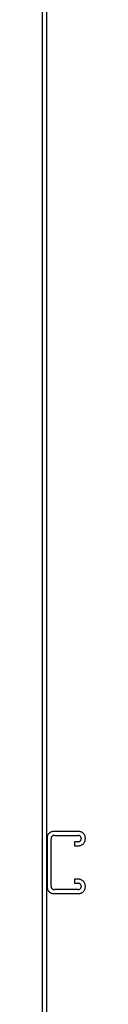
# Model space of a CAD drawing. Header units: inches. Extents: x 0 to 243, y 0 to 157.
# Tile 16 of 18: x 191.77 to 192.89, y 51.38 to 77.08. Entities that reach past the tile are written whole.
import ezdxf

# ---------------------------------------------------------------- set-up
doc = ezdxf.new("R2010")
doc.units = ezdxf.units.IN
doc.header["$LTSCALE"] = 13.357143
doc.header["$MEASUREMENT"] = 0
doc.linetypes.add('HIDDEN', pattern=[0.2, 0.1, -0.1])
doc.layers.get('0').update_dxf_attribs({"linetype": 'CONTINUOUS'})
doc.layers.add('DEFAULT_2', color=8, linetype='HIDDEN')

msp = doc.modelspace()

# ---------------------------------------------------------------- linework, layer by layer
at = {"color": 3, "linetype": 'Continuous'}
for p, q in [((191.774, 8.188), (191.774, 97.98)), ((191.878, 97.917), (191.878, 8.25))]:
    msp.add_line(p, q, dxfattribs=at)
at = {"layer": 'DEFAULT_2', "color": 8, "linetype": 'HIDDEN'}
for p, q in [((192.709, 55.896), (192.069, 55.896)), ((192.083, 55.792), (192.695, 55.792)), ((191.889, 55.716), (191.889, 54.451)), ((191.993, 54.465), (191.993, 55.702)), ((192.608, 55.625), (192.608, 55.521)), ((192.695, 55.625), (192.608, 55.625)), ((192.608, 55.521), (192.709, 55.521)), ((192.889, 55.701), (192.889, 55.716)), ((192.608, 54.646), (192.608, 54.542)), ((192.709, 54.646), (192.608, 54.646)), ((192.608, 54.542), (192.695, 54.542)), ((192.069, 54.271), (192.709, 54.271)), ((192.695, 54.375), (192.083, 54.375)), ((192.889, 54.451), (192.889, 54.466))]:
    msp.add_line(p, q, dxfattribs=at)
for centre, radius, start, end in [((192.069, 55.716), 0.18, 90, 180), ((192.083, 55.702), 0.09, 90, 180), ((192.695, 55.702), 0.09, 4.1416, 90), ((192.709, 55.716), 0.18, 0, 90), ((192.695, 55.715), 0.09, 270, 355.8584), ((192.709, 55.701), 0.18, 270, 360), ((192.695, 54.452), 0.09, 4.1416, 90), ((192.709, 54.466), 0.18, 0, 90), ((192.069, 54.451), 0.18, 180, 270), ((192.083, 54.465), 0.09, 180, 270), ((192.695, 54.465), 0.09, 270, 355.8584), ((192.709, 54.451), 0.18, 270, 360)]:
    msp.add_arc(centre, radius, start, end, dxfattribs=at)

doc.saveas('drawing.dxf')
